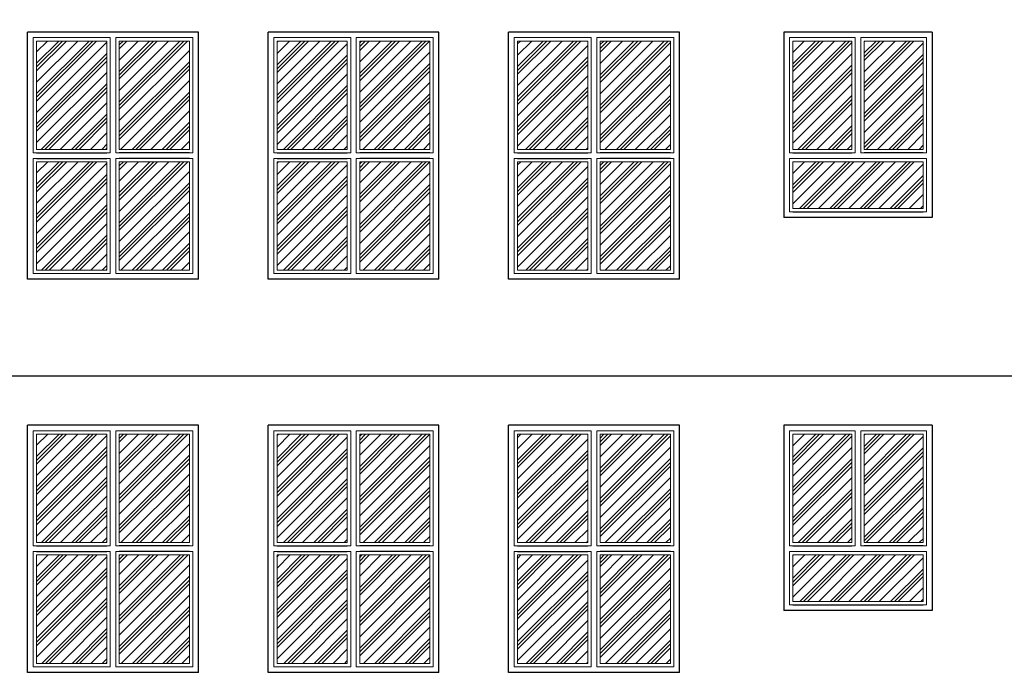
# Model space of a CAD drawing. Header units: millimetres. Extents: x 31969 to 285678, y -69766 to -1123.
# Tile 90 of 102: x 154772 to 155648, y -12315 to -11731. Entities that reach past the tile are written whole.
import ezdxf
from ezdxf.lldxf.tags import DXFTag

# ---------------------------------------------------------------- set-up
doc = ezdxf.new("R2010")
doc.units = ezdxf.units.MM
for name, color, linetype in [('a-elewacja 1', 1, 'Continuous'), ('a-elewacje', 1, 'Continuous'), ('a-izolacja 1', 3, 'Continuous'), ('a-przerywana 2', 3, 'Continuous'), ('a-szraf', 252, 'Continuous'), ('a-szraf 1', 250, 'Continuous')]:
    doc.layers.add(name, color=color, linetype=linetype)
doc.layers.add('a-elewacja 3', color=3, linetype='Continuous', lineweight=20)
tags = doc.linetypes.add('DASHED', pattern=[0.75, 0.5, -0.25]).pattern_tags.tags
tags[6:7] = [DXFTag(74, 4), DXFTag(75, 0), DXFTag(340, '0'), DXFTag(46, 1.0), DXFTag(50, 0.0), DXFTag(44, 0.0), DXFTag(45, 0.0)]
tags[4:5] = [DXFTag(74, 4), DXFTag(75, 0), DXFTag(340, '0'), DXFTag(46, 1.0), DXFTag(50, 0.0), DXFTag(44, 0.0), DXFTag(45, 0.0)]
pattern_1 = [(45, (2999.857, -6067.935), (-13.4703842, 13.4703842), []), (45, (2998.173, -6066.25), (-13.4703842, 13.4703842), []), (45, (2996.49, -6064.567), (-13.4703842, 13.4703842), []), (45, (2991.438, -6059.516), (-13.4703842, 13.4703842), [])]

msp = doc.modelspace()

# ---------------------------------------------------------------- hatches: boundary and pattern name
at = {"layer": 'a-szraf', "ltscale": 30}
h = msp.add_hatch(dxfattribs=at)
h.set_pattern_fill('DOTS', color=256, scale=1.5)
h.set_pattern_definition([(0, (2999.8568, -6067.9347), (1.190625, 2.38125), [0, -2.38125])])
h.paths.add_polyline_path([(156093.18, -11559.84), (152660.18, -11559.84), (152660.18, -11614.84), (156093.18, -11614.84)])
h.paths.add_polyline_path([(156093.18, -11614.84), (152660.18, -11614.84), (152660.18, -11624.88), (156093.18, -11624.88)])
h.paths.add_polyline_path([(156093.18, -11624.88), (153870.84, -11624.88), (153870.84, -11639.88), (156093.18, -11639.88)])
h.paths.add_polyline_path([(153870.84, -11624.88), (153860.84, -11624.88), (153860.84, -11643.6, 1), (153870.84, -11643.6)])
h.paths.add_polyline_path([(153860.84, -11624.88), (152660.18, -11624.88), (152660.18, -11639.88), (153860.84, -11639.88)])
h.paths.add_polyline_path([(153870.84, -11643.6, -1), (153860.84, -11643.6), (153860.84, -11654.62), (153870.84, -11654.62)])
h.paths.add_polyline_path([(153870.84, -11654.62), (153860.84, -11654.62), (153860.84, -11759.88), (153870.84, -11759.88)])
h.paths.add_polyline_path([(153870.84, -11759.88), (153860.84, -11759.88), (153860.84, -11879.88), (153870.84, -11879.88)])
h.paths.add_polyline_path([(153870.84, -11879.88), (153860.84, -11879.88), (153860.84, -11999.88), (153870.84, -11999.88)])
h.paths.add_polyline_path([(153870.84, -11999.88), (153860.84, -11999.88), (153860.84, -12047.88), (153870.84, -12047.88)])
h.paths.add_polyline_path([(153870.84, -12047.88), (153860.84, -12047.88), (153860.84, -12119.88), (153870.84, -12119.88)])
h.paths.add_polyline_path([(153870.84, -12119.88), (153860.84, -12119.88), (153860.84, -12239.88), (153870.84, -12239.88)])
h.paths.add_polyline_path([(153870.84, -12239.88), (153860.84, -12239.88), (153860.84, -12359.88), (153870.84, -12359.88)])
h.paths.add_polyline_path([(153870.84, -12359.88), (153860.84, -12359.88), (153860.84, -12397.88), (153870.84, -12397.88)])
h.paths.add_polyline_path([(153870.84, -12397.88), (153860.84, -12397.88), (153860.84, -12479.88), (153870.84, -12479.88)])
h.paths.add_polyline_path([(153870.84, -12479.88), (153860.84, -12479.88), (153860.84, -12538.33, -1), (153870.84, -12538.33)])
h.paths.add_polyline_path([(153860.84, -12538.33), (153860.84, -12550.77, -1), (153870.84, -12550.77), (153870.84, -12538.33, 1)])
h.paths.add_polyline_path([(153860.84, -12550.77, 1), (153870.84, -12550.77, 1)])
at = {"layer": 'a-szraf 1', "ltscale": 15}
h = msp.add_hatch(dxfattribs=at)
h.set_pattern_fill('PLASTI', color=256, scale=3, angle=45)
h.set_pattern_definition(pattern_1)
h.paths.add_polyline_path([(153040.4, -11764.88), (152971.4, -11764.88), (152971.4, -11856.38), (153040.4, -11856.38)])
h.paths.add_polyline_path([(153040.4, -11867.38), (152971.4, -11867.38), (152971.4, -11958.88), (153040.4, -11958.88)])
h.paths.add_polyline_path([(152960.4, -11867.38), (152891.4, -11867.38), (152891.4, -11958.88), (152960.4, -11958.88)])
h.paths.add_polyline_path([(152960.4, -11764.88), (152891.4, -11764.88), (152891.4, -11856.38), (152960.4, -11856.38)])
h.paths.add_polyline_path([(153040.4, -12099.88), (152971.4, -12099.88), (152971.4, -12228.88), (153040.4, -12228.88)])
h.paths.add_polyline_path([(152960.4, -12099.88), (152891.4, -12099.88), (152891.4, -12228.88), (152960.4, -12228.88)])
h.paths.add_polyline_path([(153040.4, -12239.88), (152891.4, -12239.88), (152891.4, -12283.88), (153040.4, -12283.88)])
h.paths.add_polyline_path([(153002.9, -12444.88), (152928.9, -12444.88), (152928.9, -12488.88), (153002.9, -12488.88)])
h.paths.add_polyline_path([(153381.18, -12444.88), (153324.68, -12444.88), (153324.68, -12518.88), (153381.18, -12518.88)])
h.paths.add_polyline_path([(153313.68, -12444.88), (153257.18, -12444.88), (153257.18, -12518.88), (153313.68, -12518.88)])
h.paths.add_polyline_path([(153575.18, -12444.88), (153518.68, -12444.88), (153518.68, -12518.88), (153575.18, -12518.88)])
h.paths.add_polyline_path([(153507.68, -12444.88), (153451.18, -12444.88), (153451.18, -12518.88), (153507.68, -12518.88)])
h.paths.add_polyline_path([(153821.18, -12444.88), (153764.68, -12444.88), (153764.68, -12518.88), (153821.18, -12518.88)])
h.paths.add_polyline_path([(153753.68, -12444.88), (153697.18, -12444.88), (153697.18, -12518.88), (153753.68, -12518.88)])
h.paths.add_polyline_path([(154036.18, -12444.88), (153979.68, -12444.88), (153979.68, -12518.88), (154036.18, -12518.88)])
h.paths.add_polyline_path([(153968.68, -12444.88), (153912.18, -12444.88), (153912.18, -12518.88), (153968.68, -12518.88)])
h.paths.add_polyline_path([(154250.18, -12444.88), (154193.68, -12444.88), (154193.68, -12518.88), (154250.18, -12518.88)])
h.paths.add_polyline_path([(154182.68, -12444.88), (154126.18, -12444.88), (154126.18, -12518.88), (154182.68, -12518.88)])
h.paths.add_polyline_path([(154464.18, -12444.88), (154407.68, -12444.88), (154407.68, -12518.88), (154464.18, -12518.88)])
h.paths.add_polyline_path([(154396.68, -12444.88), (154340.18, -12444.88), (154340.18, -12518.88), (154396.68, -12518.88)])
h.paths.add_polyline_path([(154712.18, -12444.88), (154655.68, -12444.88), (154655.68, -12518.88), (154712.18, -12518.88)])
h.paths.add_polyline_path([(154644.68, -12444.88), (154588.18, -12444.88), (154588.18, -12518.88), (154644.68, -12518.88)])
h.paths.add_polyline_path([(154470.18, -12207.38), (154407.68, -12207.38), (154407.68, -12303.88), (154470.18, -12303.88)])
h.paths.add_polyline_path([(154470.18, -12099.88), (154407.68, -12099.88), (154407.68, -12196.38), (154470.18, -12196.38)])
h.paths.add_polyline_path([(154396.68, -12099.88), (154334.18, -12099.88), (154334.18, -12196.38), (154396.68, -12196.38)])
h.paths.add_polyline_path([(154396.68, -12207.38), (154334.18, -12207.38), (154334.18, -12303.88), (154396.68, -12303.88)])
h.paths.add_polyline_path([(154917.18, -12444.88), (154860.68, -12444.88), (154860.68, -12518.88), (154917.18, -12518.88)])
h.paths.add_polyline_path([(154849.68, -12444.88), (154793.18, -12444.88), (154793.18, -12518.88), (154849.68, -12518.88)])
h.paths.add_polyline_path([(155351.18, -12099.88), (155288.68, -12099.88), (155288.68, -12196.38), (155351.18, -12196.38)])
h.paths.add_polyline_path([(155277.68, -12099.88), (155215.18, -12099.88), (155215.18, -12196.38), (155277.68, -12196.38)])
h.paths.add_polyline_path([(155137.18, -12207.38), (155074.68, -12207.38), (155074.68, -12303.88), (155137.18, -12303.88)])
h.paths.add_polyline_path([(155137.18, -12099.88), (155074.68, -12099.88), (155074.68, -12196.38), (155137.18, -12196.38)])
h.paths.add_polyline_path([(155063.68, -12099.88), (155001.18, -12099.88), (155001.18, -12196.38), (155063.68, -12196.38)])
h.paths.add_polyline_path([(155063.68, -12207.38), (155001.18, -12207.38), (155001.18, -12303.88), (155063.68, -12303.88)])
h.paths.add_polyline_path([(154923.18, -12207.38), (154860.68, -12207.38), (154860.68, -12303.88), (154923.18, -12303.88)])
h.paths.add_polyline_path([(154923.18, -12099.88), (154860.68, -12099.88), (154860.68, -12196.38), (154923.18, -12196.38)])
h.paths.add_polyline_path([(154849.68, -12099.88), (154787.18, -12099.88), (154787.18, -12196.38), (154849.68, -12196.38)])
h.paths.add_polyline_path([(154849.68, -12207.38), (154787.18, -12207.38), (154787.18, -12303.88), (154849.68, -12303.88)])
h.paths.add_polyline_path([(154708.18, -12207.38), (154592.18, -12207.38), (154592.18, -12248.88), (154708.18, -12248.88)])
h.paths.add_polyline_path([(154708.18, -12099.88), (154655.68, -12099.88), (154655.68, -12196.38), (154708.18, -12196.38)])
h.paths.add_polyline_path([(154644.68, -12099.88), (154592.18, -12099.88), (154592.18, -12196.38), (154644.68, -12196.38)])
h.paths.add_polyline_path([(154182.68, -12099.88), (154120.18, -12099.88), (154120.18, -12196.38), (154182.68, -12196.38)])
h.paths.add_polyline_path([(154256.18, -12099.88), (154193.68, -12099.88), (154193.68, -12196.38), (154256.18, -12196.38)])
h.paths.add_polyline_path([(154256.18, -12207.38), (154193.68, -12207.38), (154193.68, -12303.88), (154256.18, -12303.88)])
h.paths.add_polyline_path([(154182.68, -12207.38), (154120.18, -12207.38), (154120.18, -12303.88), (154182.68, -12303.88)])
h.paths.add_polyline_path([(154042.18, -12207.38), (153979.68, -12207.38), (153979.68, -12303.88), (154042.18, -12303.88)])
h.paths.add_polyline_path([(153968.68, -12207.38), (153906.18, -12207.38), (153906.18, -12303.88), (153968.68, -12303.88)])
h.paths.add_polyline_path([(153968.68, -12099.88), (153906.18, -12099.88), (153906.18, -12196.38), (153968.68, -12196.38)])
h.paths.add_polyline_path([(154042.18, -12099.88), (153979.68, -12099.88), (153979.68, -12196.38), (154042.18, -12196.38)])
h.paths.add_polyline_path([(153827.18, -12099.88), (153764.68, -12099.88), (153764.68, -12196.38), (153827.18, -12196.38)])
h.paths.add_polyline_path([(153827.18, -12207.38), (153764.68, -12207.38), (153764.68, -12303.88), (153827.18, -12303.88)])
h.paths.add_polyline_path([(153753.68, -12207.38), (153691.18, -12207.38), (153691.18, -12303.88), (153753.68, -12303.88)])
h.paths.add_polyline_path([(153753.68, -12099.88), (153691.18, -12099.88), (153691.18, -12196.38), (153753.68, -12196.38)])
h.paths.add_polyline_path([(153571.18, -12207.38), (153455.18, -12207.38), (153455.18, -12248.88), (153571.18, -12248.88)])
h.paths.add_polyline_path([(153377.18, -12207.38), (153261.18, -12207.38), (153261.18, -12248.88), (153377.18, -12248.88)])
h.paths.add_polyline_path([(153377.18, -12099.88), (153324.68, -12099.88), (153324.68, -12196.38), (153377.18, -12196.38)])
h.paths.add_polyline_path([(153313.68, -12099.88), (153261.18, -12099.88), (153261.18, -12196.38), (153313.68, -12196.38)])
h.paths.add_polyline_path([(153507.68, -12099.88), (153455.18, -12099.88), (153455.18, -12196.38), (153507.68, -12196.38)])
h.paths.add_polyline_path([(153571.18, -12099.88), (153518.68, -12099.88), (153518.68, -12196.38), (153571.18, -12196.38)])
h.paths.add_polyline_path([(153817.18, -11857.38), (153701.18, -11857.38), (153701.18, -11898.88), (153817.18, -11898.88)])
h.paths.add_polyline_path([(153753.68, -11749.88), (153701.18, -11749.88), (153701.18, -11846.38), (153753.68, -11846.38)])
h.paths.add_polyline_path([(153817.18, -11749.88), (153764.68, -11749.88), (153764.68, -11846.38), (153817.18, -11846.38)])
h.paths.add_polyline_path([(154042.18, -11749.88), (153979.68, -11749.88), (153979.68, -11846.38), (154042.18, -11846.38)])
h.paths.add_polyline_path([(153968.68, -11749.88), (153906.18, -11749.88), (153906.18, -11846.38), (153968.68, -11846.38)])
h.paths.add_polyline_path([(153968.68, -11857.38), (153906.18, -11857.38), (153906.18, -11953.88), (153968.68, -11953.88)])
h.paths.add_polyline_path([(154042.18, -11857.38), (153979.68, -11857.38), (153979.68, -11953.88), (154042.18, -11953.88)])
h.paths.add_polyline_path([(154256.18, -11857.38), (154193.68, -11857.38), (154193.68, -11953.88), (154256.18, -11953.88)])
h.paths.add_polyline_path([(154182.68, -11857.38), (154120.18, -11857.38), (154120.18, -11953.88), (154182.68, -11953.88)])
h.paths.add_polyline_path([(154182.68, -11749.88), (154120.18, -11749.88), (154120.18, -11846.38), (154182.68, -11846.38)])
h.paths.add_polyline_path([(154256.18, -11749.88), (154193.68, -11749.88), (154193.68, -11846.38), (154256.18, -11846.38)])
h.paths.add_polyline_path([(154396.68, -11749.88), (154334.18, -11749.88), (154334.18, -11846.38), (154396.68, -11846.38)])
h.paths.add_polyline_path([(154470.18, -11749.88), (154407.68, -11749.88), (154407.68, -11846.38), (154470.18, -11846.38)])
h.paths.add_polyline_path([(154470.18, -11857.38), (154407.68, -11857.38), (154407.68, -11953.88), (154470.18, -11953.88)])
h.paths.add_polyline_path([(154396.68, -11857.38), (154334.18, -11857.38), (154334.18, -11953.88), (154396.68, -11953.88)])
h.paths.add_polyline_path([(154708.18, -11857.38), (154592.18, -11857.38), (154592.18, -11898.88), (154708.18, -11898.88)])
h.paths.add_polyline_path([(154644.68, -11749.88), (154592.18, -11749.88), (154592.18, -11846.38), (154644.68, -11846.38)])
h.paths.add_polyline_path([(154708.18, -11749.88), (154655.68, -11749.88), (154655.68, -11846.38), (154708.18, -11846.38)])
h.paths.add_polyline_path([(154849.68, -11749.88), (154787.18, -11749.88), (154787.18, -11846.38), (154849.68, -11846.38)])
h.paths.add_polyline_path([(154923.18, -11749.88), (154860.68, -11749.88), (154860.68, -11846.38), (154923.18, -11846.38)])
h.paths.add_polyline_path([(154923.18, -11857.38), (154860.68, -11857.38), (154860.68, -11953.88), (154923.18, -11953.88)])
h.paths.add_polyline_path([(154849.68, -11857.38), (154787.18, -11857.38), (154787.18, -11953.88), (154849.68, -11953.88)])
h.paths.add_polyline_path([(155137.18, -11857.38), (155074.68, -11857.38), (155074.68, -11953.88), (155137.18, -11953.88)])
h.paths.add_polyline_path([(155063.68, -11857.38), (155001.18, -11857.38), (155001.18, -11953.88), (155063.68, -11953.88)])
h.paths.add_polyline_path([(155063.68, -11749.88), (155001.18, -11749.88), (155001.18, -11846.38), (155063.68, -11846.38)])
h.paths.add_polyline_path([(155137.18, -11749.88), (155074.68, -11749.88), (155074.68, -11846.38), (155137.18, -11846.38)])
h.paths.add_polyline_path([(155277.68, -11749.88), (155215.18, -11749.88), (155215.18, -11846.38), (155277.68, -11846.38)])
h.paths.add_polyline_path([(155351.18, -11749.88), (155288.68, -11749.88), (155288.68, -11846.38), (155351.18, -11846.38)])
h.paths.add_polyline_path([(155351.18, -11857.38), (155288.68, -11857.38), (155288.68, -11953.88), (155351.18, -11953.88)])
h.paths.add_polyline_path([(155277.68, -11857.38), (155215.18, -11857.38), (155215.18, -11953.88), (155277.68, -11953.88)])
h.paths.add_polyline_path([(153359.18, -11774.88), (153286.18, -11774.88), (153286.18, -11823.88), (153359.18, -11823.88)])
h.paths.add_polyline_path([(153443.18, -11774.88), (153370.18, -11774.88), (153370.18, -11823.88), (153443.18, -11823.88)])
h.paths.add_polyline_path([(153522.18, -11774.88), (153454.18, -11774.88), (153454.18, -11823.88), (153522.18, -11823.88)])
h.paths.add_polyline_path([(153522.18, -11834.88), (153454.18, -11834.88), (153454.18, -11924.88), (153522.18, -11924.88)])
h.paths.add_polyline_path([(153443.18, -11834.88), (153370.18, -11834.88), (153370.18, -11924.88), (153443.18, -11924.88)])
h.paths.add_polyline_path([(153359.18, -11834.88), (153286.18, -11834.88), (153286.18, -11924.88), (153359.18, -11924.88)])
h.paths.add_polyline_path([(153292.91, -11924.88), (153286.18, -11924.88), (153286.18, -11948.88), (153292.91, -11948.88)])
h.paths.add_polyline_path([(153312.91, -11924.88), (153292.91, -11924.88), (153292.91, -11948.88), (153312.91, -11948.88)])
h.paths.add_polyline_path([(153332.91, -11924.88), (153312.91, -11924.88), (153312.91, -11948.88), (153332.91, -11948.88)])
h.paths.add_polyline_path([(153352.91, -11924.88), (153332.91, -11924.88), (153332.91, -11948.88), (153352.91, -11948.88)])
h.paths.add_polyline_path([(153359.18, -11924.88), (153352.91, -11924.88), (153352.91, -11948.88), (153359.18, -11948.88)])
h.paths.add_polyline_path([(153377.49, -11924.88), (153370.18, -11924.88), (153370.18, -11948.88), (153377.49, -11948.88)])
h.paths.add_polyline_path([(153397.49, -11924.88), (153377.49, -11924.88), (153377.49, -11948.88), (153397.49, -11948.88)])
h.paths.add_polyline_path([(153417.49, -11924.88), (153397.49, -11924.88), (153397.49, -11948.88), (153417.49, -11948.88)])
h.paths.add_polyline_path([(153437.49, -11924.88), (153417.49, -11924.88), (153417.49, -11948.88), (153437.49, -11948.88)])
h.paths.add_polyline_path([(153443.18, -11924.88), (153437.49, -11924.88), (153437.49, -11948.88), (153443.18, -11948.88)])
h.paths.add_polyline_path([(153477.76, -11924.88), (153457.76, -11924.88), (153457.76, -12034.88), (153477.76, -12034.88)])
h.paths.add_polyline_path([(153497.76, -11924.88), (153477.76, -11924.88), (153477.76, -12034.88), (153497.76, -12034.88)])
h.paths.add_polyline_path([(153517.76, -11924.88), (153497.76, -11924.88), (153497.76, -12034.88), (153517.76, -12034.88)])
h.paths.add_polyline_path([(153522.18, -11924.88), (153517.76, -11924.88), (153517.76, -12034.88), (153522.18, -12034.88)])
h.paths.add_polyline_path([(153457.76, -11924.88), (153454.18, -11924.88), (153454.18, -12034.88), (153457.76, -12034.88)])
h.paths.add_polyline_path([(155109.18, -12518.88), (155116.18, -12518.88), (155116.18, -12444.88), (155109.18, -12444.88)], flags=0)
h.paths.add_polyline_path([(155277.68, -12207.38), (155215.18, -12207.38), (155215.18, -12303.88), (155277.68, -12303.88)])
h.paths.add_polyline_path([(155351.18, -12207.38), (155288.68, -12207.38), (155288.68, -12303.88), (155351.18, -12303.88)])
h = msp.add_hatch(dxfattribs=at)
h.set_pattern_fill('PLASTI', color=256, scale=3, angle=45)
h.set_pattern_definition(pattern_1)
h.paths.add_polyline_path([(155747.68, -12444.88), (155691.18, -12444.88), (155691.18, -12518.88), (155747.68, -12518.88)])
h.paths.add_polyline_path([(155815.18, -12444.88), (155758.68, -12444.88), (155758.68, -12518.88), (155815.18, -12518.88)])
h.paths.add_polyline_path([(155961.68, -12444.88), (155905.18, -12444.88), (155905.18, -12518.88), (155961.68, -12518.88)])
h.paths.add_polyline_path([(156029.18, -12444.88), (155972.68, -12444.88), (155972.68, -12518.88), (156029.18, -12518.88)])
h.paths.add_polyline_path([(155576.18, -11749.88), (155523.68, -11749.88), (155523.68, -11846.38), (155576.18, -11846.38)])
h.paths.add_polyline_path([(155512.68, -11749.88), (155460.18, -11749.88), (155460.18, -11846.38), (155512.68, -11846.38)])
h.paths.add_polyline_path([(155576.18, -11857.38), (155460.18, -11857.38), (155460.18, -11898.88), (155576.18, -11898.88)])
h.paths.add_polyline_path([(155576.18, -12099.88), (155523.68, -12099.88), (155523.68, -12196.38), (155576.18, -12196.38)])
h.paths.add_polyline_path([(155512.68, -12099.88), (155460.18, -12099.88), (155460.18, -12196.38), (155512.68, -12196.38)])
h.paths.add_polyline_path([(155576.18, -12207.38), (155460.18, -12207.38), (155460.18, -12248.88), (155576.18, -12248.88)])
h.paths.add_polyline_path([(155747.68, -12207.38), (155685.18, -12207.38), (155685.18, -12303.88), (155747.68, -12303.88)])
h.paths.add_polyline_path([(155821.18, -12207.38), (155758.68, -12207.38), (155758.68, -12303.88), (155821.18, -12303.88)])
h.paths.add_polyline_path([(155821.18, -12099.88), (155758.68, -12099.88), (155758.68, -12196.38), (155821.18, -12196.38)])
h.paths.add_polyline_path([(155747.68, -12099.88), (155685.18, -12099.88), (155685.18, -12196.38), (155747.68, -12196.38)])
h.paths.add_polyline_path([(155747.68, -11857.38), (155685.18, -11857.38), (155685.18, -11953.88), (155747.68, -11953.88)])
h.paths.add_polyline_path([(155821.18, -11857.38), (155758.68, -11857.38), (155758.68, -11953.88), (155821.18, -11953.88)])
h.paths.add_polyline_path([(155821.18, -11749.88), (155758.68, -11749.88), (155758.68, -11846.38), (155821.18, -11846.38)])
h.paths.add_polyline_path([(155747.68, -11749.88), (155685.18, -11749.88), (155685.18, -11846.38), (155747.68, -11846.38)])
h.paths.add_polyline_path([(155961.68, -11749.88), (155899.18, -11749.88), (155899.18, -11846.38), (155961.68, -11846.38)])
h.paths.add_polyline_path([(156035.18, -11749.88), (155972.68, -11749.88), (155972.68, -11846.38), (156035.18, -11846.38)])
h.paths.add_polyline_path([(156035.18, -11857.38), (155972.68, -11857.38), (155972.68, -11953.88), (156035.18, -11953.88)])
h.paths.add_polyline_path([(155961.68, -11857.38), (155899.18, -11857.38), (155899.18, -11953.88), (155961.68, -11953.88)])
h.paths.add_polyline_path([(155961.68, -12099.88), (155899.18, -12099.88), (155899.18, -12196.38), (155961.68, -12196.38)])
h.paths.add_polyline_path([(156035.18, -12099.88), (155972.68, -12099.88), (155972.68, -12196.38), (156035.18, -12196.38)])
h.paths.add_polyline_path([(156035.18, -12207.38), (155972.68, -12207.38), (155972.68, -12303.88), (156035.18, -12303.88)])
h.paths.add_polyline_path([(155961.68, -12207.38), (155899.18, -12207.38), (155899.18, -12303.88), (155961.68, -12303.88)])
h.paths.add_polyline_path([(155523.68, -12518.88), (155580.18, -12518.88), (155580.18, -12444.88), (155523.68, -12444.88)], flags=0)

# ---------------------------------------------------------------- linework, layer by layer
at = {"layer": 'a-elewacja 1', "ltscale": 100}
for p, q in [((155584.18, -11741.88), (155452.18, -11741.88)), ((155452.18, -11741.88), (155452.18, -11906.88)), ((155584.18, -11741.88), (155584.18, -11906.88)), ((155584.18, -11906.88), (155452.18, -11906.88)), ((155584.18, -12091.88), (155452.18, -12091.88)), ((155452.18, -12091.88), (155452.18, -12256.88)), ((155584.18, -12091.88), (155584.18, -12256.88)), ((155584.18, -12256.88), (155452.18, -12256.88))]:
    msp.add_line(p, q, dxfattribs=at)
at = {"layer": 'a-elewacja 3'}
for p, q in [((154787.18, -11846.38), (154787.18, -11749.88)), ((154787.18, -11749.88), (154849.68, -11749.88)), ((154849.68, -11749.88), (154849.68, -11846.38)), ((154860.68, -11749.88), (154923.18, -11749.88)), ((154860.68, -11846.38), (154860.68, -11749.88)), ((154923.18, -11749.88), (154923.18, -11846.38)), ((155001.18, -11846.38), (155001.18, -11749.88)), ((155001.18, -11749.88), (155063.68, -11749.88)), ((155063.68, -11749.88), (155063.68, -11846.38)), ((155074.68, -11749.88), (155137.18, -11749.88)), ((155074.68, -11846.38), (155074.68, -11749.88)), ((155137.18, -11749.88), (155137.18, -11846.38)), ((155215.18, -11846.38), (155215.18, -11749.88)), ((155215.18, -11749.88), (155277.68, -11749.88)), ((155277.68, -11749.88), (155277.68, -11846.38)), ((155288.68, -11749.88), (155351.18, -11749.88)), ((155288.68, -11846.38), (155288.68, -11749.88)), ((155351.18, -11749.88), (155351.18, -11846.38)), ((155460.18, -11846.38), (155460.18, -11749.88)), ((155460.18, -11749.88), (155512.68, -11749.88)), ((155512.68, -11749.88), (155512.68, -11846.38)), ((155523.68, -11749.88), (155576.18, -11749.88)), ((155523.68, -11846.38), (155523.68, -11749.88)), ((155576.18, -11749.88), (155576.18, -11846.38)), ((154849.68, -11846.38), (154787.18, -11846.38)), ((154923.18, -11846.38), (154860.68, -11846.38)), ((155063.68, -11846.38), (155001.18, -11846.38)), ((155137.18, -11846.38), (155074.68, -11846.38)), ((155277.68, -11846.38), (155215.18, -11846.38)), ((155351.18, -11846.38), (155288.68, -11846.38)), ((155512.68, -11846.38), (155460.18, -11846.38)), ((155576.18, -11846.38), (155523.68, -11846.38)), ((154849.68, -11857.38), (154787.18, -11857.38)), ((154787.18, -11857.38), (154787.18, -11953.88)), ((154849.68, -11953.88), (154849.68, -11857.38)), ((154923.18, -11857.38), (154860.68, -11857.38)), ((154860.68, -11857.38), (154860.68, -11953.88)), ((154923.18, -11953.88), (154923.18, -11857.38)), ((155063.68, -11857.38), (155001.18, -11857.38)), ((155001.18, -11857.38), (155001.18, -11953.88)), ((155063.68, -11953.88), (155063.68, -11857.38)), ((155137.18, -11857.38), (155074.68, -11857.38)), ((155074.68, -11857.38), (155074.68, -11953.88)), ((155137.18, -11953.88), (155137.18, -11857.38)), ((155277.68, -11857.38), (155215.18, -11857.38)), ((155215.18, -11857.38), (155215.18, -11953.88)), ((155277.68, -11953.88), (155277.68, -11857.38)), ((155351.18, -11857.38), (155288.68, -11857.38)), ((155288.68, -11857.38), (155288.68, -11953.88)), ((155351.18, -11953.88), (155351.18, -11857.38)), ((155460.18, -11898.88), (155460.18, -11857.38)), ((155460.18, -11857.38), (155576.18, -11857.38)), ((155576.18, -11857.38), (155576.18, -11898.88)), ((155576.18, -11898.88), (155460.18, -11898.88)), ((154787.18, -11953.88), (154849.68, -11953.88)), ((154860.68, -11953.88), (154923.18, -11953.88)), ((155001.18, -11953.88), (155063.68, -11953.88)), ((155074.68, -11953.88), (155137.18, -11953.88)), ((155215.18, -11953.88), (155277.68, -11953.88)), ((155288.68, -11953.88), (155351.18, -11953.88)), ((154787.18, -12196.38), (154787.18, -12099.88)), ((154787.18, -12099.88), (154849.68, -12099.88)), ((154849.68, -12099.88), (154849.68, -12196.38)), ((154860.68, -12099.88), (154923.18, -12099.88)), ((154860.68, -12196.38), (154860.68, -12099.88)), ((154923.18, -12099.88), (154923.18, -12196.38)), ((155001.18, -12196.38), (155001.18, -12099.88)), ((155001.18, -12099.88), (155063.68, -12099.88)), ((155063.68, -12099.88), (155063.68, -12196.38)), ((155074.68, -12099.88), (155137.18, -12099.88)), ((155074.68, -12196.38), (155074.68, -12099.88)), ((155137.18, -12099.88), (155137.18, -12196.38)), ((155215.18, -12196.38), (155215.18, -12099.88)), ((155215.18, -12099.88), (155277.68, -12099.88)), ((155277.68, -12099.88), (155277.68, -12196.38)), ((155288.68, -12099.88), (155351.18, -12099.88)), ((155288.68, -12196.38), (155288.68, -12099.88)), ((155351.18, -12099.88), (155351.18, -12196.38)), ((155460.18, -12196.38), (155460.18, -12099.88)), ((155460.18, -12099.88), (155512.68, -12099.88)), ((155512.68, -12099.88), (155512.68, -12196.38)), ((155523.68, -12099.88), (155576.18, -12099.88)), ((155523.68, -12196.38), (155523.68, -12099.88)), ((155576.18, -12099.88), (155576.18, -12196.38)), ((154849.68, -12196.38), (154787.18, -12196.38)), ((154923.18, -12196.38), (154860.68, -12196.38)), ((155063.68, -12196.38), (155001.18, -12196.38)), ((155137.18, -12196.38), (155074.68, -12196.38)), ((155277.68, -12196.38), (155215.18, -12196.38)), ((155351.18, -12196.38), (155288.68, -12196.38)), ((155512.68, -12196.38), (155460.18, -12196.38)), ((155576.18, -12196.38), (155523.68, -12196.38)), ((154849.68, -12207.38), (154787.18, -12207.38)), ((154787.18, -12207.38), (154787.18, -12303.88)), ((154849.68, -12303.88), (154849.68, -12207.38)), ((154923.18, -12207.38), (154860.68, -12207.38)), ((154860.68, -12207.38), (154860.68, -12303.88)), ((154923.18, -12303.88), (154923.18, -12207.38)), ((155063.68, -12207.38), (155001.18, -12207.38)), ((155001.18, -12207.38), (155001.18, -12303.88)), ((155063.68, -12303.88), (155063.68, -12207.38)), ((155137.18, -12207.38), (155074.68, -12207.38)), ((155074.68, -12207.38), (155074.68, -12303.88)), ((155137.18, -12303.88), (155137.18, -12207.38)), ((155277.68, -12207.38), (155215.18, -12207.38)), ((155215.18, -12207.38), (155215.18, -12303.88)), ((155277.68, -12303.88), (155277.68, -12207.38)), ((155351.18, -12207.38), (155288.68, -12207.38)), ((155288.68, -12207.38), (155288.68, -12303.88)), ((155351.18, -12303.88), (155351.18, -12207.38)), ((155460.18, -12248.88), (155460.18, -12207.38)), ((155460.18, -12207.38), (155576.18, -12207.38)), ((155576.18, -12207.38), (155576.18, -12248.88)), ((155576.18, -12248.88), (155460.18, -12248.88)), ((154787.18, -12303.88), (154849.68, -12303.88)), ((154860.68, -12303.88), (154923.18, -12303.88)), ((155001.18, -12303.88), (155063.68, -12303.88)), ((155074.68, -12303.88), (155137.18, -12303.88)), ((155215.18, -12303.88), (155277.68, -12303.88)), ((155288.68, -12303.88), (155351.18, -12303.88))]:
    msp.add_line(p, q, dxfattribs=at)
for points in [[(154852.68, -11746.88), (154852.68, -11849.38), (154784.18, -11849.38), (154784.18, -11746.88), (154852.68, -11746.88)], [(154857.68, -11746.88), (154926.18, -11746.88), (154926.18, -11849.38), (154857.68, -11849.38), (154857.68, -11746.88)], [(155066.68, -11746.88), (155066.68, -11849.38), (154998.18, -11849.38), (154998.18, -11746.88), (155066.68, -11746.88)], [(155071.68, -11746.88), (155140.18, -11746.88), (155140.18, -11849.38), (155071.68, -11849.38), (155071.68, -11746.88)], [(155280.68, -11746.88), (155280.68, -11849.38), (155212.18, -11849.38), (155212.18, -11746.88), (155280.68, -11746.88)], [(155285.68, -11746.88), (155354.18, -11746.88), (155354.18, -11849.38), (155285.68, -11849.38), (155285.68, -11746.88)], [(155515.68, -11746.88), (155515.68, -11849.38), (155457.18, -11849.38), (155457.18, -11746.88), (155515.68, -11746.88)], [(155520.68, -11746.88), (155579.18, -11746.88), (155579.18, -11849.38), (155520.68, -11849.38), (155520.68, -11746.88)], [(154852.68, -11956.88), (154852.68, -11854.38), (154784.18, -11854.38), (154784.18, -11956.88), (154852.68, -11956.88)], [(154857.68, -11956.88), (154926.18, -11956.88), (154926.18, -11854.38), (154857.68, -11854.38), (154857.68, -11956.88)], [(155066.68, -11956.88), (155066.68, -11854.38), (154998.18, -11854.38), (154998.18, -11956.88), (155066.68, -11956.88)], [(155071.68, -11956.88), (155140.18, -11956.88), (155140.18, -11854.38), (155071.68, -11854.38), (155071.68, -11956.88)], [(155280.68, -11956.88), (155280.68, -11854.38), (155212.18, -11854.38), (155212.18, -11956.88), (155280.68, -11956.88)], [(155285.68, -11956.88), (155354.18, -11956.88), (155354.18, -11854.38), (155285.68, -11854.38), (155285.68, -11956.88)], [(155579.18, -11854.38), (155579.18, -11901.88), (155457.18, -11901.88), (155457.18, -11854.38), (155579.18, -11854.38)], [(154852.68, -12096.88), (154852.68, -12199.38), (154784.18, -12199.38), (154784.18, -12096.88), (154852.68, -12096.88)], [(154857.68, -12096.88), (154926.18, -12096.88), (154926.18, -12199.38), (154857.68, -12199.38), (154857.68, -12096.88)], [(155066.68, -12096.88), (155066.68, -12199.38), (154998.18, -12199.38), (154998.18, -12096.88), (155066.68, -12096.88)], [(155071.68, -12096.88), (155140.18, -12096.88), (155140.18, -12199.38), (155071.68, -12199.38), (155071.68, -12096.88)], [(155280.68, -12096.88), (155280.68, -12199.38), (155212.18, -12199.38), (155212.18, -12096.88), (155280.68, -12096.88)], [(155285.68, -12096.88), (155354.18, -12096.88), (155354.18, -12199.38), (155285.68, -12199.38), (155285.68, -12096.88)], [(155515.68, -12096.88), (155515.68, -12199.38), (155457.18, -12199.38), (155457.18, -12096.88), (155515.68, -12096.88)], [(155520.68, -12096.88), (155579.18, -12096.88), (155579.18, -12199.38), (155520.68, -12199.38), (155520.68, -12096.88)], [(154852.68, -12306.88), (154852.68, -12204.38), (154784.18, -12204.38), (154784.18, -12306.88), (154852.68, -12306.88)], [(154857.68, -12306.88), (154926.18, -12306.88), (154926.18, -12204.38), (154857.68, -12204.38), (154857.68, -12306.88)], [(155066.68, -12306.88), (155066.68, -12204.38), (154998.18, -12204.38), (154998.18, -12306.88), (155066.68, -12306.88)], [(155071.68, -12306.88), (155140.18, -12306.88), (155140.18, -12204.38), (155071.68, -12204.38), (155071.68, -12306.88)], [(155280.68, -12306.88), (155280.68, -12204.38), (155212.18, -12204.38), (155212.18, -12306.88), (155280.68, -12306.88)], [(155285.68, -12306.88), (155354.18, -12306.88), (155354.18, -12204.38), (155285.68, -12204.38), (155285.68, -12306.88)], [(155579.18, -12204.38), (155579.18, -12251.88), (155457.18, -12251.88), (155457.18, -12204.38), (155579.18, -12204.38)]]:
    msp.add_lwpolyline(points, dxfattribs=at)
at = {"layer": 'a-elewacje'}
for p, q in [((154931.18, -11741.88), (154779.18, -11741.88)), ((154779.18, -11961.88), (154779.18, -11741.88)), ((154931.18, -11961.88), (154931.18, -11741.88)), ((155145.18, -11741.88), (154993.18, -11741.88)), ((154993.18, -11961.88), (154993.18, -11741.88)), ((155145.18, -11961.88), (155145.18, -11741.88)), ((155359.18, -11741.88), (155207.18, -11741.88)), ((155207.18, -11961.88), (155207.18, -11741.88)), ((155359.18, -11961.88), (155359.18, -11741.88)), ((154931.18, -11961.88), (154779.18, -11961.88)), ((155145.18, -11961.88), (154993.18, -11961.88)), ((155359.18, -11961.88), (155207.18, -11961.88)), ((154931.18, -12091.88), (154779.18, -12091.88)), ((154779.18, -12311.88), (154779.18, -12091.88)), ((154931.18, -12311.88), (154931.18, -12091.88)), ((155145.18, -12091.88), (154993.18, -12091.88)), ((154993.18, -12311.88), (154993.18, -12091.88)), ((155145.18, -12311.88), (155145.18, -12091.88)), ((155359.18, -12091.88), (155207.18, -12091.88)), ((155207.18, -12311.88), (155207.18, -12091.88)), ((155359.18, -12311.88), (155359.18, -12091.88)), ((154931.18, -12311.88), (154779.18, -12311.88)), ((155145.18, -12311.88), (154993.18, -12311.88)), ((155359.18, -12311.88), (155207.18, -12311.88))]:
    msp.add_line(p, q, dxfattribs=at)
at = {"layer": 'a-izolacja 1'}
for p, q in [((154787.18, -11849.38), (154849.68, -11849.38)), ((154787.18, -11854.38), (154849.68, -11854.38)), ((154923.18, -11849.38), (154860.68, -11849.38)), ((154923.18, -11854.38), (154860.68, -11854.38)), ((155001.18, -11849.38), (155063.68, -11849.38)), ((155001.18, -11854.38), (155063.68, -11854.38)), ((155137.18, -11849.38), (155074.68, -11849.38)), ((155137.18, -11854.38), (155074.68, -11854.38)), ((155215.18, -11849.38), (155277.68, -11849.38)), ((155215.18, -11854.38), (155277.68, -11854.38)), ((155351.18, -11849.38), (155288.68, -11849.38)), ((155351.18, -11854.38), (155288.68, -11854.38)), ((155460.18, -11849.38), (155512.68, -11849.38)), ((155576.18, -11849.38), (155523.68, -11849.38)), ((155460.18, -11901.88), (155576.18, -11901.88)), ((154787.18, -12199.38), (154849.68, -12199.38)), ((154787.18, -12204.38), (154849.68, -12204.38)), ((154923.18, -12199.38), (154860.68, -12199.38)), ((154923.18, -12204.38), (154860.68, -12204.38)), ((155001.18, -12199.38), (155063.68, -12199.38)), ((155001.18, -12204.38), (155063.68, -12204.38)), ((155137.18, -12199.38), (155074.68, -12199.38)), ((155137.18, -12204.38), (155074.68, -12204.38)), ((155215.18, -12199.38), (155277.68, -12199.38)), ((155215.18, -12204.38), (155277.68, -12204.38)), ((155351.18, -12199.38), (155288.68, -12199.38)), ((155351.18, -12204.38), (155288.68, -12204.38)), ((155460.18, -12199.38), (155512.68, -12199.38)), ((155576.18, -12199.38), (155523.68, -12199.38)), ((155460.18, -12251.88), (155576.18, -12251.88))]:
    msp.add_line(p, q, dxfattribs=at)
at = {"layer": 'a-przerywana 2', "linetype": 'DASHED', "lineweight": 25, "ltscale": 50}
msp.add_line((152695.18, -12047.88), (156093.18, -12047.88), dxfattribs=at)

doc.saveas('drawing.dxf')
